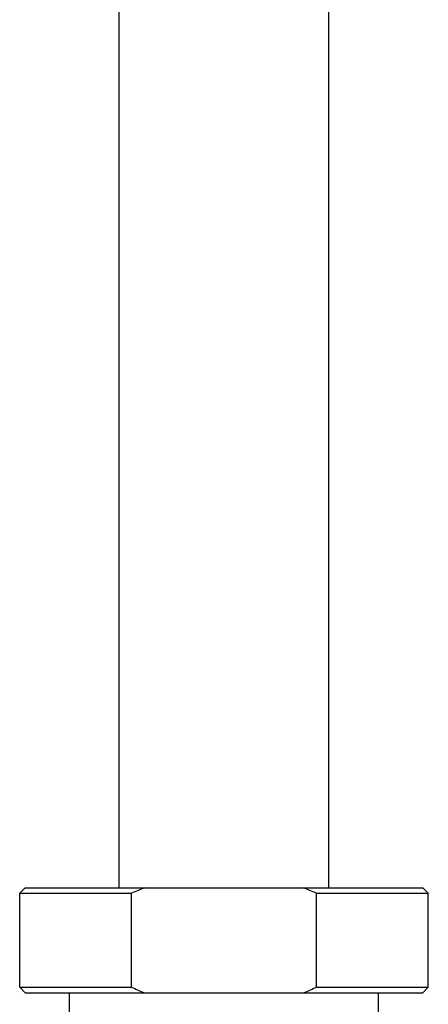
# Model space of a CAD drawing. Header units: millimetres. Extents: x 687 to 1107, y -116 to 478.
# Tile 24 of 49: x 765 to 777, y 289 to 319. Entities that reach past the tile are written whole.
import ezdxf

# ---------------------------------------------------------------- set-up
doc = ezdxf.new("R2010")
doc.units = ezdxf.units.MM
doc.header["$LTSCALE"] = 0.1
doc.layers.add('MEMBER', color=7, linetype='Continuous')

msp = doc.modelspace()

# ---------------------------------------------------------------- linework, layer by layer
at = {"layer": 'MEMBER', "color": 7, "linetype": 'Continuous'}
for p, q in [((767.7132, 292.5674), (767.7132, 350.1007)), ((774.0465, 292.5674), (774.0465, 350.1007)), ((764.8799, 292.5674), (764.7132, 292.4007)), ((764.7132, 289.5674), (764.7132, 292.4007)), ((764.7132, 292.4007), (768.091, 292.4007)), ((764.88, 292.5674), (776.8797, 292.5674)), ((768.091, 289.5674), (768.091, 292.4007)), ((773.6687, 289.5674), (773.6687, 292.4007)), ((773.6687, 292.4007), (777.0465, 292.4007)), ((776.8799, 292.5674), (777.0465, 292.4007)), ((777.0465, 289.5674), (777.0465, 292.4007)), ((764.8799, 289.4007), (764.7132, 289.5674)), ((764.7132, 289.5674), (768.091, 289.5674)), ((764.88, 289.4007), (776.8797, 289.4007)), ((766.2132, 288.8007), (766.2132, 289.4007)), ((773.6687, 289.5674), (777.0465, 289.5674)), ((775.5465, 288.8007), (775.5465, 289.4007)), ((776.8799, 289.4007), (777.0465, 289.5674))]:
    msp.add_line(p, q, dxfattribs=at)
for centre, start, end in [((772.0303, 283.7021), 111.81396, 114.3642), ((769.7294, 283.7021), 65.6358, 68.18604), ((772.0303, 298.2661), 245.6358, 248.18604), ((769.7294, 298.2661), 291.81396, 294.3642)]:
    msp.add_arc(centre, 9.5491, start, end, dxfattribs=at)

doc.saveas('drawing.dxf')
